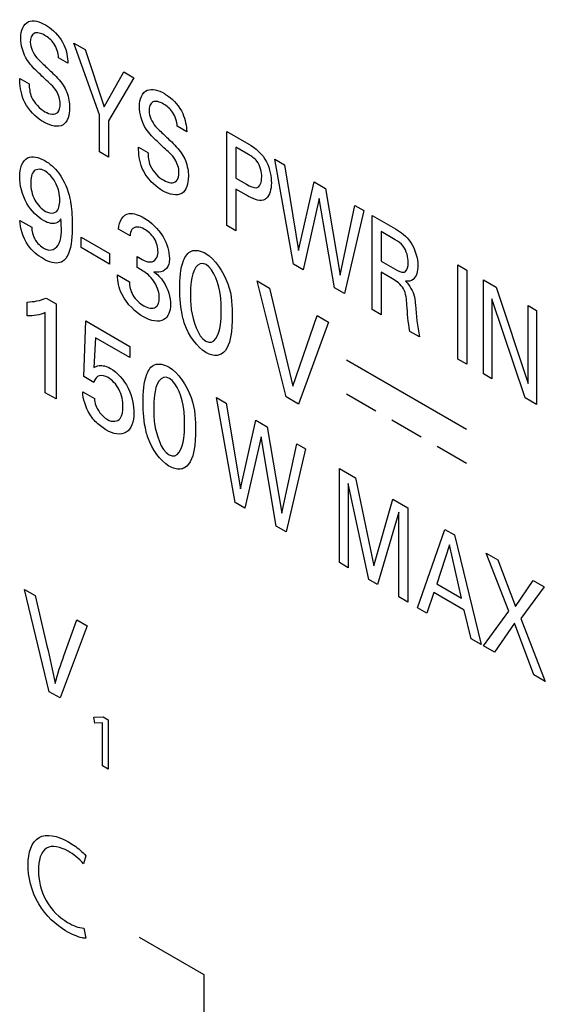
# Model space of a CAD drawing. Header units: inches. Extents: x 0 to 34, y 0 to 22.
# Tile 81 of 121: x 27.477 to 27.683, y 15.406 to 15.791. Entities that reach past the tile are written whole.
import ezdxf

# ---------------------------------------------------------------- set-up
doc = ezdxf.new("R2010")
doc.units = ezdxf.units.IN
doc.header["$LTSCALE"] = 1.87
doc.header["$MEASUREMENT"] = 0
doc.layers.get('0').update_dxf_attribs({"linetype": 'CONTINUOUS'})

msp = doc.modelspace()

# ---------------------------------------------------------------- linework, layer by layer
at = {"color": 40, "linetype": 'CONTINUOUS'}
for p, q in [((27.49812, 15.78199), (27.50252, 15.77945)), ((27.50811, 15.75389), (27.49812, 15.78199)), ((27.50252, 15.77945), (27.51006, 15.75704)), ((27.49582, 15.77414), (27.49214, 15.77626)), ((27.51006, 15.75704), (27.5177, 15.77068)), ((27.5177, 15.77068), (27.52167, 15.76839)), ((27.47698, 15.76813), (27.48067, 15.766)), ((27.52167, 15.76839), (27.51168, 15.75156)), ((27.50811, 15.7394), (27.50811, 15.75389)), ((27.51168, 15.75156), (27.51168, 15.73734)), ((27.54228, 15.74732), (27.53859, 15.74944)), ((27.55798, 15.74742), (27.56655, 15.74248)), ((27.55798, 15.71061), (27.55798, 15.74742)), ((27.52344, 15.74131), (27.52713, 15.73918)), ((27.56649, 15.73839), (27.56153, 15.74125)), ((27.56153, 15.74125), (27.56153, 15.72921)), ((27.51168, 15.73734), (27.50811, 15.7394)), ((27.57676, 15.73658), (27.58054, 15.7344)), ((27.58402, 15.69558), (27.57676, 15.73658)), ((27.58054, 15.7344), (27.58607, 15.70092)), ((27.56153, 15.72921), (27.56574, 15.72678)), ((27.56567, 15.72253), (27.56153, 15.72492)), ((27.56153, 15.72492), (27.56153, 15.70856)), ((27.58607, 15.70092), (27.59216, 15.72769)), ((27.59216, 15.72769), (27.59655, 15.72516)), ((27.59655, 15.72516), (27.60232, 15.69128)), ((27.59417, 15.72117), (27.58784, 15.69337)), ((27.60009, 15.6863), (27.59417, 15.72117)), ((27.60232, 15.69128), (27.60812, 15.71848)), ((27.60812, 15.71848), (27.61159, 15.71647)), ((27.61159, 15.71647), (27.60401, 15.68403)), ((27.61487, 15.71458), (27.624, 15.70931)), ((27.61487, 15.67776), (27.61487, 15.71458)), ((27.47703, 15.71263), (27.48167, 15.70995)), ((27.52012, 15.7066), (27.51566, 15.70918)), ((27.56153, 15.70856), (27.55798, 15.71061)), ((27.50104, 15.70608), (27.51212, 15.69968)), ((27.50104, 15.70199), (27.50104, 15.70608)), ((27.6239, 15.70508), (27.61831, 15.70831)), ((27.61831, 15.70831), (27.61831, 15.69674)), ((27.51212, 15.69559), (27.50104, 15.70199)), ((27.51212, 15.69968), (27.51212, 15.69559)), ((27.5229, 15.6942), (27.5229, 15.69855)), ((27.58784, 15.69337), (27.58402, 15.69558)), ((27.61831, 15.69674), (27.6239, 15.69351)), ((27.64835, 15.69525), (27.6519, 15.6932)), ((27.64835, 15.65843), (27.64835, 15.69525)), ((27.51518, 15.6913), (27.51986, 15.6886)), ((27.62284, 15.68979), (27.61838, 15.69236)), ((27.61838, 15.69236), (27.61838, 15.67574)), ((27.6519, 15.6932), (27.6519, 15.65638)), ((27.56985, 15.68897), (27.57474, 15.68614)), ((27.5812, 15.64362), (27.56985, 15.68897)), ((27.57474, 15.68614), (27.5838, 15.64776)), ((27.60401, 15.68403), (27.60009, 15.6863)), ((27.65843, 15.68943), (27.66335, 15.68659)), ((27.65843, 15.65261), (27.65843, 15.68943)), ((27.66335, 15.68659), (27.67592, 15.64888)), ((27.48728, 15.68227), (27.49121, 15.68)), ((27.47986, 15.67532), (27.47986, 15.6807)), ((27.49121, 15.68), (27.49121, 15.64282)), ((27.67465, 15.64324), (27.66165, 15.68201)), ((27.66165, 15.68201), (27.66165, 15.65075)), ((27.67592, 15.67933), (27.67918, 15.67745)), ((27.67592, 15.64888), (27.67592, 15.67933)), ((27.48697, 15.64526), (27.48697, 15.67659)), ((27.5838, 15.64776), (27.59335, 15.6754)), ((27.59335, 15.6754), (27.59781, 15.67282)), ((27.61838, 15.67574), (27.61487, 15.67776)), ((27.67918, 15.67745), (27.67918, 15.64063)), ((27.502, 15.65164), (27.5028, 15.67331)), ((27.5028, 15.67331), (27.51998, 15.66339)), ((27.59781, 15.67282), (27.58605, 15.64081)), ((27.5066, 15.66676), (27.50602, 15.65506)), ((27.51998, 15.65903), (27.5066, 15.66676)), ((27.63339, 15.66707), (27.6296, 15.66926)), ((27.51998, 15.66339), (27.51998, 15.65903)), ((27.60476, 15.65812), (27.65173, 15.631)), ((27.6519, 15.65638), (27.64835, 15.65843)), ((27.50602, 15.64931), (27.502, 15.65164)), ((27.50798, 15.65186), (27.50744, 15.65161)), ((27.66165, 15.65075), (27.65843, 15.65261)), ((27.49121, 15.64282), (27.48697, 15.64526)), ((27.50161, 15.64563), (27.5062, 15.64298)), ((27.58605, 15.64081), (27.5812, 15.64362)), ((27.60476, 15.64485), (27.61622, 15.63823)), ((27.55397, 15.64341), (27.55776, 15.64122)), ((27.56123, 15.60239), (27.55397, 15.64341)), ((27.55776, 15.64122), (27.56329, 15.60773)), ((27.67918, 15.64063), (27.67465, 15.64324)), ((27.5107, 15.6307), (27.50798, 15.63265)), ((27.56329, 15.60773), (27.56937, 15.63451)), ((27.56937, 15.63451), (27.57376, 15.63198)), ((27.62251, 15.6346), (27.63396, 15.62798)), ((27.57376, 15.63198), (27.57953, 15.5981)), ((27.57139, 15.628), (27.56506, 15.60018)), ((27.57731, 15.59311), (27.57139, 15.628)), ((27.57953, 15.5981), (27.58534, 15.62529)), ((27.58534, 15.62529), (27.58881, 15.62329)), ((27.64026, 15.62435), (27.65173, 15.61773)), ((27.58881, 15.62329), (27.58123, 15.59084)), ((27.60206, 15.61564), (27.60832, 15.61202)), ((27.60206, 15.57881), (27.60206, 15.61564)), ((27.61357, 15.57217), (27.6055, 15.60979)), ((27.6055, 15.60979), (27.6055, 15.57683)), ((27.60832, 15.61202), (27.61554, 15.57751)), ((27.56506, 15.60018), (27.56123, 15.60239)), ((27.61554, 15.57751), (27.62295, 15.60358)), ((27.62295, 15.60358), (27.62879, 15.60021)), ((27.62532, 15.59854), (27.61692, 15.57023)), ((27.62532, 15.56538), (27.62532, 15.59854)), ((27.62879, 15.60021), (27.62879, 15.56338)), ((27.58123, 15.59084), (27.57731, 15.59311)), ((27.63257, 15.5612), (27.64333, 15.59181)), ((27.64333, 15.59181), (27.64711, 15.58963)), ((27.64711, 15.58963), (27.65746, 15.54683)), ((27.64506, 15.58576), (27.64011, 15.57056)), ((27.64978, 15.56498), (27.64506, 15.58576)), ((27.65951, 15.58247), (27.66404, 15.57985)), ((27.66835, 15.55982), (27.65951, 15.58247)), ((27.6055, 15.57683), (27.60206, 15.57881)), ((27.66404, 15.57985), (27.67094, 15.56169)), ((27.61692, 15.57023), (27.61357, 15.57217)), ((27.64011, 15.57056), (27.64978, 15.56498)), ((27.67094, 15.56169), (27.67784, 15.57188)), ((27.67784, 15.57188), (27.68213, 15.56941)), ((27.4788, 15.56833), (27.48295, 15.56593)), ((27.48851, 15.52834), (27.4788, 15.56833)), ((27.63897, 15.56709), (27.63622, 15.55909)), ((27.65083, 15.56025), (27.63897, 15.56709)), ((27.68213, 15.56941), (27.67303, 15.55702)), ((27.48295, 15.56593), (27.48759, 15.54632)), ((27.62879, 15.56338), (27.62532, 15.56538)), ((27.63622, 15.55909), (27.63257, 15.5612)), ((27.65359, 15.54906), (27.65083, 15.56025)), ((27.65844, 15.54626), (27.66835, 15.55982)), ((27.49426, 15.54242), (27.4993, 15.55649)), ((27.4993, 15.55649), (27.5034, 15.55412)), ((27.67052, 15.5551), (27.66273, 15.54378)), ((27.67813, 15.53489), (27.67052, 15.5551)), ((27.67303, 15.55702), (27.68259, 15.53232)), ((27.5034, 15.55412), (27.49276, 15.52589)), ((27.65746, 15.54683), (27.65359, 15.54906)), ((27.66273, 15.54378), (27.65844, 15.54626)), ((27.68259, 15.53232), (27.67813, 15.53489)), ((27.49276, 15.52589), (27.48851, 15.52834)), ((27.50596, 15.51834), (27.50961, 15.51849)), ((27.5064, 15.51609), (27.50596, 15.51834)), ((27.50961, 15.51849), (27.51155, 15.51737)), ((27.51155, 15.51737), (27.51155, 15.49805)), ((27.50931, 15.51622), (27.5064, 15.51609)), ((27.50936, 15.49931), (27.50936, 15.51619)), ((27.51155, 15.49805), (27.50936, 15.49931)), ((27.50283, 15.46418), (27.5019, 15.4611)), ((27.50199, 15.43591), (27.50278, 15.43192)), ((27.52367, 15.43235), (27.54899, 15.41774)), ((27.54899, 15.41774), (27.54899, 15.2482))]:
    msp.add_line(p, q, dxfattribs=at)
for points, knots in [([(27.47734, 15.78394), (27.47734, 15.78692), (27.47942, 15.79189), (27.48473, 15.79043), (27.48708, 15.78908)], [0, 0, 0, 0, 0.523424, 1, 1, 1, 1]), ([(27.48676, 15.78498), (27.4853, 15.78582), (27.48216, 15.78679), (27.48109, 15.78385), (27.48109, 15.78228)], [0, 0, 0, 0, 0.518757, 1, 1, 1, 1]), ([(27.48708, 15.78908), (27.48759, 15.78878), (27.49022, 15.7871), (27.493, 15.78402), (27.49426, 15.78131)], [0, 0, 0, 0, 0.195321, 1, 1, 1, 1]), ([(27.48109, 15.78228), (27.48109, 15.78045), (27.48277, 15.77674), (27.485, 15.77481), (27.48569, 15.77417)], [0, 0, 0, 0, 0.687249, 1, 1, 1, 1]), ([(27.49214, 15.77626), (27.49207, 15.77796), (27.49094, 15.78206), (27.48799, 15.78427), (27.48676, 15.78498)], [0, 0, 0, 0, 0.539439, 1, 1, 1, 1]), ([(27.48693, 15.76789), (27.48608, 15.76868), (27.48372, 15.7709), (27.48123, 15.77325), (27.48, 15.77517)], [0, 0, 0, 0, 0.354533, 1, 1, 1, 1]), ([(27.48569, 15.77417), (27.48691, 15.77302), (27.48972, 15.77037), (27.49264, 15.76754), (27.49394, 15.76553)], [0, 0, 0, 0, 0.429368, 1, 1, 1, 1]), ([(27.49281, 15.75828), (27.49281, 15.7598), (27.49148, 15.76414), (27.48841, 15.76652), (27.48693, 15.76789)], [0, 0, 0, 0, 0.460752, 1, 1, 1, 1]), ([(27.48067, 15.766), (27.48071, 15.76441), (27.48099, 15.76004), (27.48491, 15.75626), (27.48683, 15.75515)], [0, 0, 0, 0, 0.415424, 1, 1, 1, 1]), ([(27.49394, 15.76553), (27.4945, 15.76469), (27.49605, 15.76169), (27.49649, 15.75859), (27.49649, 15.75672)], [0, 0, 0, 0, 0.305908, 1, 1, 1, 1]), ([(27.5238, 15.75712), (27.5238, 15.7601), (27.52588, 15.76507), (27.53119, 15.76361), (27.53354, 15.76226)], [0, 0, 0, 0, 0.523227, 1, 1, 1, 1]), ([(27.48641, 15.75106), (27.48581, 15.7514), (27.48289, 15.75326), (27.47973, 15.75679), (27.47847, 15.75982)], [0, 0, 0, 0, 0.20093, 1, 1, 1, 1]), ([(27.53321, 15.75816), (27.53175, 15.759), (27.52861, 15.75997), (27.52755, 15.75702), (27.52755, 15.75545)], [0, 0, 0, 0, 0.518674, 1, 1, 1, 1]), ([(27.53354, 15.76226), (27.53405, 15.76196), (27.53668, 15.76027), (27.53945, 15.7572), (27.54072, 15.75448)], [0, 0, 0, 0, 0.195194, 1, 1, 1, 1]), ([(27.49649, 15.75672), (27.49649, 15.75381), (27.4948, 15.74825), (27.48908, 15.74952), (27.48641, 15.75106)], [0, 0, 0, 0, 0.484826, 1, 1, 1, 1]), ([(27.48683, 15.75515), (27.48865, 15.7541), (27.49209, 15.75359), (27.49281, 15.7569), (27.49281, 15.75828)], [0, 0, 0, 0, 0.603797, 1, 1, 1, 1]), ([(27.52755, 15.75545), (27.52755, 15.75363), (27.52923, 15.74991), (27.53146, 15.74798), (27.53215, 15.74735)], [0, 0, 0, 0, 0.687249, 1, 1, 1, 1]), ([(27.53859, 15.74944), (27.53853, 15.75114), (27.5374, 15.75524), (27.53444, 15.75745), (27.53321, 15.75816)], [0, 0, 0, 0, 0.538995, 1, 1, 1, 1]), ([(27.53339, 15.74107), (27.53254, 15.74186), (27.53017, 15.74408), (27.52768, 15.74643), (27.52645, 15.74835)], [0, 0, 0, 0, 0.354361, 1, 1, 1, 1]), ([(27.53215, 15.74735), (27.53337, 15.7462), (27.53618, 15.74355), (27.53909, 15.74072), (27.5404, 15.73871)], [0, 0, 0, 0, 0.429321, 1, 1, 1, 1]), ([(27.53927, 15.73145), (27.53927, 15.73298), (27.53793, 15.73731), (27.53487, 15.73969), (27.53339, 15.74107)], [0, 0, 0, 0, 0.460959, 1, 1, 1, 1]), ([(27.47695, 15.7297), (27.47695, 15.73299), (27.47874, 15.73866), (27.48438, 15.7374), (27.48675, 15.73603)], [0, 0, 0, 0, 0.545236, 1, 1, 1, 1]), ([(27.48675, 15.73603), (27.48865, 15.73493), (27.49333, 15.73096), (27.49593, 15.72448), (27.49661, 15.72121)], [0, 0, 0, 0, 0.423863, 1, 1, 1, 1]), ([(27.52713, 15.73918), (27.52717, 15.73758), (27.52744, 15.73322), (27.53137, 15.72944), (27.53328, 15.72833)], [0, 0, 0, 0, 0.415518, 1, 1, 1, 1]), ([(27.5404, 15.73871), (27.54095, 15.73787), (27.5425, 15.73487), (27.54295, 15.73177), (27.54295, 15.72989)], [0, 0, 0, 0, 0.305894, 1, 1, 1, 1]), ([(27.57165, 15.72964), (27.57165, 15.73147), (27.57064, 15.73588), (27.5676, 15.73775), (27.56649, 15.73839)], [0, 0, 0, 0, 0.588285, 1, 1, 1, 1]), ([(27.48675, 15.732), (27.48523, 15.73288), (27.48187, 15.73281), (27.48128, 15.72911), (27.48128, 15.72715)], [0, 0, 0, 0, 0.472361, 1, 1, 1, 1]), ([(27.53286, 15.72424), (27.53227, 15.72458), (27.52935, 15.72644), (27.52618, 15.72996), (27.52493, 15.73299)], [0, 0, 0, 0, 0.201042, 1, 1, 1, 1]), ([(27.48627, 15.71256), (27.48395, 15.7139), (27.47857, 15.71926), (27.47695, 15.72657), (27.47695, 15.7297)], [0, 0, 0, 0, 0.461554, 1, 1, 1, 1]), ([(27.49263, 15.72055), (27.49263, 15.72268), (27.49171, 15.72742), (27.48823, 15.73115), (27.48675, 15.732)], [0, 0, 0, 0, 0.555774, 1, 1, 1, 1]), ([(27.54295, 15.72989), (27.54295, 15.72699), (27.54126, 15.72142), (27.53553, 15.7227), (27.53286, 15.72424)], [0, 0, 0, 0, 0.484649, 1, 1, 1, 1]), ([(27.53328, 15.72833), (27.53511, 15.72728), (27.53854, 15.72677), (27.53927, 15.73007), (27.53927, 15.73145)], [0, 0, 0, 0, 0.603892, 1, 1, 1, 1]), ([(27.56574, 15.72678), (27.56704, 15.72602), (27.57043, 15.72421), (27.57165, 15.72767), (27.57165, 15.72964)], [0, 0, 0, 0, 0.433078, 1, 1, 1, 1]), ([(27.48128, 15.72715), (27.48128, 15.72518), (27.48211, 15.72059), (27.48556, 15.71706), (27.48706, 15.71619)], [0, 0, 0, 0, 0.533182, 1, 1, 1, 1]), ([(27.49661, 15.72121), (27.49674, 15.72053), (27.49739, 15.71688), (27.49748, 15.71344), (27.49748, 15.7107)], [0, 0, 0, 0, 0.183946, 1, 1, 1, 1]), ([(27.57339, 15.72125), (27.57305, 15.72096), (27.57109, 15.71971), (27.56793, 15.72123), (27.56567, 15.72253)], [0, 0, 0, 0, 0.190982, 1, 1, 1, 1]), ([(27.48706, 15.71619), (27.48855, 15.71533), (27.4919, 15.71508), (27.49263, 15.71864), (27.49263, 15.72055)], [0, 0, 0, 0, 0.473825, 1, 1, 1, 1]), ([(27.49311, 15.71328), (27.49275, 15.71266), (27.49118, 15.71089), (27.48821, 15.71144), (27.48627, 15.71256)], [0, 0, 0, 0, 0.293467, 1, 1, 1, 1]), ([(27.48658, 15.70164), (27.4891, 15.70018), (27.49399, 15.70312), (27.49324, 15.70991), (27.49311, 15.71328)], [0, 0, 0, 0, 0.468773, 1, 1, 1, 1]), ([(27.51566, 15.70918), (27.51575, 15.71238), (27.51849, 15.7168), (27.52358, 15.71477), (27.52556, 15.71362)], [0, 0, 0, 0, 0.587672, 1, 1, 1, 1]), ([(27.52556, 15.71362), (27.52821, 15.71209), (27.53351, 15.70739), (27.53553, 15.70033), (27.53553, 15.69782)], [0, 0, 0, 0, 0.549711, 1, 1, 1, 1]), ([(27.48622, 15.6976), (27.48411, 15.69881), (27.4791, 15.70272), (27.4771, 15.70974), (27.47703, 15.71263)], [0, 0, 0, 0, 0.460191, 1, 1, 1, 1]), ([(27.48167, 15.70995), (27.48167, 15.70856), (27.48237, 15.70489), (27.48525, 15.7024), (27.48658, 15.70164)], [0, 0, 0, 0, 0.476203, 1, 1, 1, 1]), ([(27.49748, 15.7107), (27.49748, 15.70671), (27.49728, 15.70044), (27.49298, 15.695), (27.48848, 15.69629), (27.48622, 15.6976)], [0, 0, 0, 0, 0.451831, 0.704111, 1, 1, 1, 1]), ([(27.52569, 15.70925), (27.52385, 15.71031), (27.5208, 15.71037), (27.52021, 15.70754), (27.52012, 15.7066)], [0, 0, 0, 0, 0.680576, 1, 1, 1, 1]), ([(27.53108, 15.70028), (27.53108, 15.70189), (27.53009, 15.70602), (27.52703, 15.70848), (27.52569, 15.70925)], [0, 0, 0, 0, 0.511219, 1, 1, 1, 1]), ([(27.62899, 15.69618), (27.62899, 15.69808), (27.62793, 15.70247), (27.62495, 15.70447), (27.6239, 15.70508)], [0, 0, 0, 0, 0.611646, 1, 1, 1, 1]), ([(27.5229, 15.69855), (27.52466, 15.69736), (27.52863, 15.69506), (27.53108, 15.6981), (27.53108, 15.70028)], [0, 0, 0, 0, 0.482245, 1, 1, 1, 1]), ([(27.53553, 15.69782), (27.53553, 15.69699), (27.53516, 15.69329), (27.53202, 15.69179), (27.52944, 15.69258)], [0, 0, 0, 0, 0.214409, 1, 1, 1, 1]), ([(27.53957, 15.68581), (27.53957, 15.68984), (27.53996, 15.69592), (27.54367, 15.70165), (27.54781, 15.70083), (27.54982, 15.69967)], [0, 0, 0, 0, 0.471938, 0.727489, 1, 1, 1, 1]), ([(27.54982, 15.69967), (27.55329, 15.69767), (27.56013, 15.68732), (27.56006, 15.67892), (27.56006, 15.67484)], [0, 0, 0, 0, 0.495246, 1, 1, 1, 1]), ([(27.54986, 15.69534), (27.54637, 15.69736), (27.54372, 15.69075), (27.54381, 15.68537), (27.54381, 15.68364)], [0, 0, 0, 0, 0.699601, 1, 1, 1, 1]), ([(27.55578, 15.67683), (27.55578, 15.67887), (27.55594, 15.68407), (27.55307, 15.6935), (27.54986, 15.69534)], [0, 0, 0, 0, 0.355923, 1, 1, 1, 1]), ([(27.62726, 15.69238), (27.62744, 15.69242), (27.62858, 15.69295), (27.62899, 15.69466), (27.62899, 15.69618)], [0, 0, 0, 0, 0.139612, 1, 1, 1, 1]), ([(27.53156, 15.68237), (27.53156, 15.68325), (27.53126, 15.68639), (27.52887, 15.69003), (27.52715, 15.69148)], [0, 0, 0, 0, 0.3008, 1, 1, 1, 1]), ([(27.52944, 15.69258), (27.53079, 15.69157), (27.53444, 15.68798), (27.53598, 15.68241), (27.53598, 15.67977)], [0, 0, 0, 0, 0.373288, 1, 1, 1, 1]), ([(27.62843, 15.67966), (27.62828, 15.68163), (27.62808, 15.68613), (27.62431, 15.68894), (27.62284, 15.68979)], [0, 0, 0, 0, 0.526144, 1, 1, 1, 1]), ([(27.51986, 15.6886), (27.51984, 15.68706), (27.52079, 15.6829), (27.52397, 15.68015), (27.52546, 15.67929)], [0, 0, 0, 0, 0.473148, 1, 1, 1, 1]), ([(27.6279, 15.6889), (27.62949, 15.68738), (27.63153, 15.68362), (27.63172, 15.68059), (27.63179, 15.67957)], [0, 0, 0, 0, 0.662498, 1, 1, 1, 1]), ([(27.52546, 15.67929), (27.52713, 15.67833), (27.53051, 15.67757), (27.53156, 15.68076), (27.53156, 15.68237)], [0, 0, 0, 0, 0.544369, 1, 1, 1, 1]), ([(27.54156, 15.67194), (27.54128, 15.67278), (27.53986, 15.67762), (27.53957, 15.68224), (27.53957, 15.68581)], [0, 0, 0, 0, 0.174161, 1, 1, 1, 1]), ([(27.54381, 15.68364), (27.54381, 15.68171), (27.54371, 15.67656), (27.54657, 15.66732), (27.54977, 15.66547)], [0, 0, 0, 0, 0.343679, 1, 1, 1, 1]), ([(27.53598, 15.67977), (27.53598, 15.67709), (27.53382, 15.6721), (27.52822, 15.67329), (27.52538, 15.67493)], [0, 0, 0, 0, 0.449175, 1, 1, 1, 1]), ([(27.54977, 15.66547), (27.55317, 15.66351), (27.55584, 15.66986), (27.55578, 15.67512), (27.55578, 15.67683)], [0, 0, 0, 0, 0.696566, 1, 1, 1, 1]), ([(27.56006, 15.67484), (27.56006, 15.67286), (27.5599, 15.6671), (27.55828, 15.66174), (27.55583, 15.66037)], [0, 0, 0, 0, 0.331865, 1, 1, 1, 1]), ([(27.55583, 15.66037), (27.55533, 15.66008), (27.55355, 15.65951), (27.55125, 15.66016), (27.54973, 15.66104)], [0, 0, 0, 0, 0.315681, 1, 1, 1, 1]), ([(27.50602, 15.65506), (27.50631, 15.65524), (27.5069, 15.6556), (27.5076, 15.65579), (27.50798, 15.65585)], [0, 0, 0, 0, 0.490601, 1, 1, 1, 1]), ([(27.52521, 15.64135), (27.52521, 15.64538), (27.5256, 15.65145), (27.52931, 15.65719), (27.53344, 15.65637), (27.53546, 15.65521)], [0, 0, 0, 0, 0.471938, 0.727489, 1, 1, 1, 1]), ([(27.53546, 15.65521), (27.53892, 15.65321), (27.54577, 15.64286), (27.5457, 15.63445), (27.5457, 15.63037)], [0, 0, 0, 0, 0.495232, 1, 1, 1, 1]), ([(27.51247, 15.65477), (27.51501, 15.65331), (27.52044, 15.64728), (27.52162, 15.64022), (27.52162, 15.63724)], [0, 0, 0, 0, 0.495727, 1, 1, 1, 1]), ([(27.5355, 15.65088), (27.53201, 15.6529), (27.52935, 15.64629), (27.52944, 15.64091), (27.52944, 15.63918)], [0, 0, 0, 0, 0.699601, 1, 1, 1, 1]), ([(27.51733, 15.63983), (27.51733, 15.64188), (27.51665, 15.64654), (27.51308, 15.65029), (27.51155, 15.65117)], [0, 0, 0, 0, 0.537595, 1, 1, 1, 1]), ([(27.54142, 15.63236), (27.54142, 15.63441), (27.54157, 15.63961), (27.5387, 15.64903), (27.5355, 15.65088)], [0, 0, 0, 0, 0.355903, 1, 1, 1, 1]), ([(27.50798, 15.63265), (27.50665, 15.6338), (27.50321, 15.63762), (27.5017, 15.64295), (27.50161, 15.64563)], [0, 0, 0, 0, 0.367856, 1, 1, 1, 1]), ([(27.5062, 15.64298), (27.50622, 15.64214), (27.50649, 15.6404), (27.50745, 15.63867), (27.50798, 15.63793)], [0, 0, 0, 0, 0.537304, 1, 1, 1, 1]), ([(27.51128, 15.63478), (27.51322, 15.63366), (27.51689, 15.63409), (27.51733, 15.63806), (27.51733, 15.63983)], [0, 0, 0, 0, 0.558337, 1, 1, 1, 1]), ([(27.52719, 15.62747), (27.52691, 15.62832), (27.5255, 15.63316), (27.52521, 15.63777), (27.52521, 15.64135)], [0, 0, 0, 0, 0.174161, 1, 1, 1, 1]), ([(27.52162, 15.63724), (27.52162, 15.63399), (27.51968, 15.62803), (27.51356, 15.62905), (27.5107, 15.6307)], [0, 0, 0, 0, 0.496832, 1, 1, 1, 1]), ([(27.52944, 15.63918), (27.52944, 15.63724), (27.52934, 15.6321), (27.53221, 15.62286), (27.53541, 15.62101)], [0, 0, 0, 0, 0.343672, 1, 1, 1, 1]), ([(27.53541, 15.62101), (27.53881, 15.61905), (27.54147, 15.6254), (27.54142, 15.63065), (27.54142, 15.63236)], [0, 0, 0, 0, 0.696571, 1, 1, 1, 1]), ([(27.5457, 15.63037), (27.5457, 15.6284), (27.54553, 15.62263), (27.54391, 15.61727), (27.54146, 15.6159)], [0, 0, 0, 0, 0.331853, 1, 1, 1, 1]), ([(27.54146, 15.6159), (27.54096, 15.61562), (27.53919, 15.61505), (27.53689, 15.61569), (27.53536, 15.61658)], [0, 0, 0, 0, 0.315642, 1, 1, 1, 1]), ([(27.48021, 15.46072), (27.48021, 15.46538), (27.48304, 15.47381), (27.49175, 15.47211), (27.49576, 15.46979)], [0, 0, 0, 0, 0.501383, 1, 1, 1, 1]), ([(27.49589, 15.46599), (27.49289, 15.46773), (27.48607, 15.46916), (27.48428, 15.46222), (27.48428, 15.45852)], [0, 0, 0, 0, 0.483857, 1, 1, 1, 1]), ([(27.49576, 15.46979), (27.4966, 15.46931), (27.499, 15.46777), (27.50144, 15.46582), (27.50283, 15.46418)], [0, 0, 0, 0, 0.350225, 1, 1, 1, 1]), ([(27.49492, 15.43484), (27.49119, 15.43699), (27.48277, 15.44481), (27.48021, 15.45612), (27.48021, 15.46072)], [0, 0, 0, 0, 0.483443, 1, 1, 1, 1]), ([(27.48428, 15.45852), (27.48428, 15.45498), (27.48599, 15.44619), (27.4927, 15.43984), (27.49571, 15.4381)], [0, 0, 0, 0, 0.504917, 1, 1, 1, 1]), ([(27.50278, 15.43192), (27.50236, 15.43193), (27.49984, 15.43231), (27.49712, 15.43356), (27.49492, 15.43484)], [0, 0, 0, 0, 0.176479, 1, 1, 1, 1])]:
    msp.add_open_spline(points, degree=3, knots=knots, dxfattribs=at)
for points in [[(27.48, 15.77517), (27.47826, 15.77786), (27.47734, 15.78132), (27.47734, 15.78394)], [(27.49426, 15.78131), (27.49537, 15.77891), (27.49572, 15.77637), (27.49582, 15.77414)], [(27.47847, 15.75982), (27.47731, 15.76266), (27.47698, 15.76558), (27.47698, 15.76813)], [(27.52645, 15.74835), (27.52472, 15.75104), (27.5238, 15.7545), (27.5238, 15.75712)], [(27.54072, 15.75448), (27.54183, 15.75209), (27.54217, 15.74955), (27.54228, 15.74732)], [(27.52493, 15.73299), (27.52377, 15.73583), (27.52344, 15.73876), (27.52344, 15.74131)], [(27.56655, 15.74248), (27.56903, 15.74105), (27.57205, 15.73864), (27.57353, 15.73549)], [(27.57353, 15.73549), (27.57485, 15.73277), (27.57541, 15.72975), (27.57541, 15.72727)], [(27.57541, 15.72727), (27.57541, 15.72475), (27.57475, 15.72242), (27.57339, 15.72125)], [(27.624, 15.70931), (27.62602, 15.70814), (27.6283, 15.70655), (27.62988, 15.70418)], [(27.62988, 15.70418), (27.63174, 15.70143), (27.63271, 15.69777), (27.63271, 15.69505)], [(27.52715, 15.69148), (27.52576, 15.69261), (27.52432, 15.69343), (27.5229, 15.6942)], [(27.63271, 15.69505), (27.63271, 15.69277), (27.63215, 15.69062), (27.63091, 15.68956)], [(27.51698, 15.68365), (27.5157, 15.68616), (27.51524, 15.68895), (27.51518, 15.6913)], [(27.6239, 15.69351), (27.62505, 15.69285), (27.62634, 15.69213), (27.62726, 15.69238)], [(27.63091, 15.68956), (27.63015, 15.6889), (27.62905, 15.68869), (27.6279, 15.6889)], [(27.47986, 15.6807), (27.48248, 15.68085), (27.48504, 15.68126), (27.48728, 15.68227)], [(27.52538, 15.67493), (27.52237, 15.67667), (27.5189, 15.67986), (27.51698, 15.68365)], [(27.6296, 15.66926), (27.62886, 15.67284), (27.62872, 15.67624), (27.62843, 15.67966)], [(27.63179, 15.67957), (27.63211, 15.67549), (27.63247, 15.67136), (27.63339, 15.66707)], [(27.48697, 15.67659), (27.48485, 15.67565), (27.4824, 15.67531), (27.47986, 15.67532)], [(27.54973, 15.66104), (27.54647, 15.66292), (27.54293, 15.66773), (27.54156, 15.67194)], [(27.50798, 15.65585), (27.50932, 15.65603), (27.51093, 15.65567), (27.51247, 15.65477)], [(27.50744, 15.65161), (27.50674, 15.65116), (27.50631, 15.65027), (27.50602, 15.64931)], [(27.51155, 15.65117), (27.51031, 15.65189), (27.50898, 15.65217), (27.50798, 15.65186)], [(27.50798, 15.63793), (27.50894, 15.63658), (27.51017, 15.63543), (27.51128, 15.63478)], [(27.53536, 15.61658), (27.53211, 15.61846), (27.52857, 15.62327), (27.52719, 15.62747)], [(27.48759, 15.54632), (27.48876, 15.5414), (27.48991, 15.53647), (27.49077, 15.53164)], [(27.49086, 15.53158), (27.49177, 15.5354), (27.49301, 15.53892), (27.49426, 15.54242)], [(27.5019, 15.4611), (27.50006, 15.46319), (27.49794, 15.46481), (27.49589, 15.46599)], [(27.49571, 15.4381), (27.49785, 15.43687), (27.50007, 15.43593), (27.50199, 15.43591)]]:
    msp.add_open_spline(points, degree=3, dxfattribs=at)

doc.saveas('drawing.dxf')
